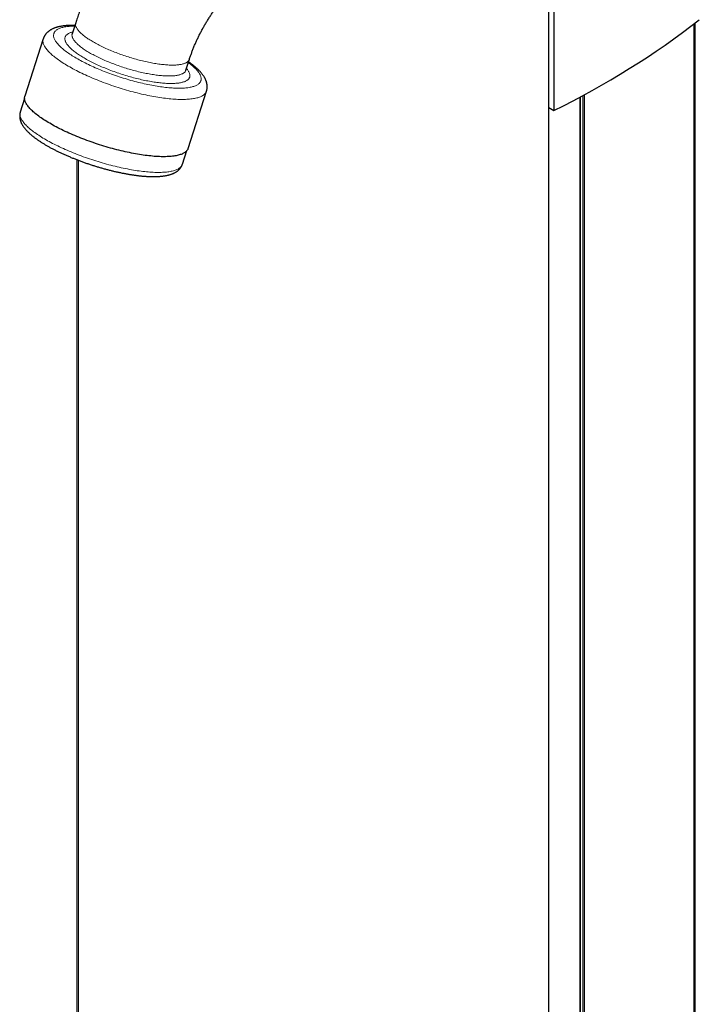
# Model space of a CAD drawing. Header units: millimetres. Extents: x 8 to 913, y 12 to 2661.
# Tile 8 of 39: x 644 to 883, y 636 to 982. Entities that reach past the tile are written whole.
import ezdxf

# ---------------------------------------------------------------- set-up
doc = ezdxf.new("R2010")
doc.units = ezdxf.units.MM

msp = doc.modelspace()

# ---------------------------------------------------------------- linework, layer by layer
at = {"color": 7, "linetype": 'Continuous', "lineweight": 30}
for p, q in [((829.79, 85.87), (829.79, 1039.84)), ((831.52, 1040.72), (831.52, 950)), ((663.41, 980.84), (662.18, 977.02)), ((881.23, 175.86), (881.23, 980.78)), ((652, 975.23), (645.53, 955.1)), ((702.17, 964.18), (703.4, 968.01)), ((702.95, 936.67), (709.41, 956.81)), ((645.43, 954.24), (643.93, 949.42)), ((840.78, 177.11), (840.78, 954.72)), ((841.91, 175.79), (841.91, 955.33)), ((829.79, 951.01), (831.52, 950)), ((700.95, 931.11), (702.54, 935.91)), ((663.81, 932.7), (663.81, 160.83))]:
    msp.add_line(p, q, dxfattribs=at)
at = {"color": 8, "linetype": 'Continuous', "lineweight": 0}
for p, q in [((880.75, 175.83), (880.75, 980.41)), ((840.97, 176.88), (840.97, 954.83)), ((841.73, 176), (841.73, 955.23)), ((842.39, 175.76), (842.39, 955.59)), ((664.39, 160.38), (664.39, 932.48))]:
    msp.add_line(p, q, dxfattribs=at)
at = {"color": 8, "linetype": 'Continuous', "lineweight": 0, "flags": 128}
for points in [[(663.41, 980.84), (663.37, 980.72), (663.34, 980.56), (663.33, 980.4), (663.33, 980.23), (663.35, 980.06), (663.38, 979.89), (663.43, 979.71), (663.49, 979.53), (663.57, 979.34), (663.66, 979.15), (663.76, 978.95), (663.89, 978.76), (664.02, 978.56), (664.17, 978.35), (664.34, 978.15), (664.52, 977.94), (664.71, 977.72), (664.92, 977.51), (665.14, 977.29), (665.38, 977.07), (665.63, 976.85), (665.89, 976.63), (666.16, 976.4), (666.45, 976.18), (666.75, 975.95), (667.07, 975.72), (667.39, 975.49), (667.73, 975.26), (668.08, 975.03), (668.44, 974.8), (668.82, 974.57), (669.2, 974.33), (669.59, 974.1), (670, 973.87), (670.41, 973.64), (670.84, 973.41), (671.27, 973.18), (671.72, 972.95), (672.17, 972.72), (672.63, 972.5), (673.1, 972.27), (673.57, 972.05), (674.06, 971.83), (674.55, 971.61), (675.05, 971.39), (675.55, 971.17), (676.06, 970.96), (676.57, 970.75), (677.09, 970.54), (677.62, 970.34), (678.15, 970.14), (678.68, 969.94), (679.22, 969.74), (679.76, 969.55), (680.3, 969.37), (680.85, 969.18), (681.4, 969), (681.94, 968.83), (682.49, 968.65), (683.04, 968.49), (683.59, 968.32), (684.15, 968.17), (684.7, 968.01), (685.24, 967.86), (685.79, 967.72), (686.34, 967.58), (686.88, 967.45), (687.42, 967.32), (687.96, 967.2), (688.5, 967.08), (689.03, 966.97), (689.55, 966.86), (690.07, 966.76), (690.59, 966.66), (691.1, 966.58), (691.61, 966.49), (692.11, 966.42), (692.6, 966.34), (693.09, 966.28), (693.57, 966.22), (694.04, 966.17), (694.5, 966.12), (694.95, 966.08), (695.4, 966.05), (695.84, 966.02), (696.27, 966), (696.68, 965.98), (697.09, 965.97), (697.49, 965.97), (697.88, 965.97), (698.25, 965.99)], [(663.04, 979.69), (662.85, 979.69), (662.39, 979.68), (661.94, 979.66), (661.5, 979.63), (661.08, 979.59), (660.67, 979.55), (660.27, 979.5), (659.89, 979.44), (659.53, 979.38), (659.18, 979.3), (658.84, 979.23), (658.52, 979.14), (658.22, 979.05), (657.93, 978.94), (657.66, 978.84), (657.41, 978.72), (657.17, 978.6), (656.95, 978.47), (656.74, 978.34), (656.55, 978.2), (656.38, 978.05), (656.23, 977.89), (656.09, 977.73), (655.98, 977.57), (655.88, 977.4), (655.79, 977.22), (655.73, 977.03), (655.68, 976.84), (655.65, 976.65), (655.64, 976.45), (655.64, 976.24), (655.66, 976.03), (655.71, 975.81), (655.76, 975.59), (655.84, 975.37), (655.94, 975.14), (656.05, 974.9), (656.18, 974.66), (656.32, 974.42), (656.49, 974.17), (656.67, 973.92), (656.87, 973.67), (657.08, 973.41), (657.31, 973.15), (657.56, 972.89), (657.83, 972.62), (658.11, 972.35), (658.4, 972.08), (658.72, 971.81), (659.05, 971.53), (659.39, 971.25), (659.75, 970.97), (660.13, 970.69), (660.52, 970.41), (660.92, 970.13), (661.34, 969.84), (661.77, 969.56), (662.21, 969.27), (662.67, 968.99), (663.14, 968.7), (663.63, 968.41), (664.12, 968.13)], [(666.79, 968.23), (666.37, 968.47), (665.96, 968.71), (665.56, 968.95), (665.18, 969.19), (664.8, 969.44), (664.43, 969.68), (664.08, 969.92), (663.74, 970.16), (663.41, 970.4), (663.09, 970.64), (662.78, 970.87), (662.49, 971.11), (662.21, 971.34), (661.95, 971.57), (661.7, 971.8), (661.46, 972.03), (661.23, 972.26), (661.02, 972.48), (660.83, 972.7), (660.64, 972.92), (660.48, 973.13), (660.32, 973.35), (660.18, 973.56), (660.06, 973.76), (659.95, 973.96), (659.86, 974.16), (659.78, 974.36), (659.71, 974.55), (659.66, 974.74), (659.63, 974.92), (659.61, 975.1), (659.6, 975.27), (659.61, 975.44), (659.64, 975.61), (659.68, 975.77), (659.74, 975.93), (659.81, 976.08), (659.89, 976.22), (659.99, 976.36), (660.11, 976.5), (660.24, 976.63), (660.38, 976.76), (660.54, 976.88), (660.71, 976.99), (660.9, 977.1), (661.1, 977.2), (661.32, 977.3), (661.55, 977.39), (661.79, 977.47), (662.05, 977.55), (662.32, 977.63), (662.38, 977.64)], [(662.18, 977.02), (662.16, 976.93), (662.12, 976.77), (662.11, 976.61), (662.1, 976.45), (662.12, 976.28), (662.14, 976.11), (662.19, 975.93), (662.24, 975.75), (662.32, 975.56), (662.41, 975.37), (662.51, 975.18), (662.63, 974.98), (662.76, 974.78), (662.91, 974.58), (663.07, 974.37), (663.24, 974.16), (663.43, 973.95), (663.64, 973.74), (663.86, 973.52), (664.09, 973.3), (664.33, 973.08), (664.59, 972.86), (664.86, 972.63), (665.15, 972.41), (665.45, 972.18), (665.76, 971.95), (666.08, 971.72), (666.42, 971.49), (666.76, 971.26), (667.12, 971.03), (667.49, 970.8), (667.87, 970.57), (668.27, 970.33), (668.67, 970.1)], [(661.31, 965.31), (660.76, 965.63), (660.22, 965.95), (659.7, 966.26), (659.19, 966.58), (658.7, 966.9), (658.22, 967.21), (657.75, 967.53), (657.31, 967.85), (656.87, 968.16), (656.46, 968.47), (656.06, 968.78), (655.68, 969.09), (655.31, 969.4), (654.96, 969.7), (654.63, 970), (654.32, 970.3), (654.02, 970.6), (653.75, 970.89), (653.49, 971.18), (653.25, 971.46), (653.03, 971.75), (652.83, 972.02), (652.65, 972.3), (652.49, 972.57), (652.34, 972.83), (652.22, 973.09), (652.11, 973.35), (652.03, 973.6), (651.96, 973.84), (651.92, 974.08), (651.89, 974.32), (651.89, 974.55), (651.9, 974.77), (651.93, 974.99), (651.99, 975.2), (652, 975.23)], [(668.67, 970.1), (669.08, 969.87), (669.5, 969.64), (669.93, 969.41), (670.38, 969.18), (670.83, 968.95), (671.28, 968.73), (671.75, 968.5), (672.23, 968.28), (672.71, 968.06), (673.2, 967.84), (673.69, 967.62), (674.19, 967.4), (674.7, 967.19), (675.22, 966.98), (675.74, 966.77), (676.26, 966.56), (676.79, 966.36), (677.32, 966.16), (677.86, 965.97), (678.4, 965.77), (678.94, 965.59), (679.48, 965.4), (680.03, 965.22), (680.58, 965.04), (681.13, 964.87), (681.68, 964.7), (682.23, 964.54), (682.78, 964.38), (683.33, 964.22), (683.88, 964.07), (684.43, 963.93), (684.97, 963.79), (685.52, 963.65), (686.06, 963.52), (686.6, 963.4), (687.13, 963.28), (687.67, 963.17), (688.19, 963.06), (688.72, 962.96), (689.23, 962.86), (689.75, 962.77), (690.25, 962.69), (690.76, 962.61), (691.25, 962.54), (691.74, 962.47), (692.22, 962.41), (692.69, 962.35), (693.16, 962.31), (693.61, 962.26), (694.06, 962.23), (694.5, 962.2), (694.93, 962.18), (695.35, 962.16), (695.76, 962.15), (696.16, 962.14), (696.55, 962.15), (696.93, 962.16), (697.3, 962.17), (697.66, 962.19), (698, 962.22), (698.33, 962.25), (698.65, 962.3), (698.96, 962.34), (699.26, 962.39), (699.54, 962.45), (699.81, 962.52), (700.07, 962.59), (700.31, 962.67), (700.54, 962.75), (700.75, 962.84), (700.96, 962.93), (701.14, 963.04), (701.32, 963.14), (701.47, 963.25), (701.62, 963.37), (701.75, 963.49), (701.86, 963.62), (701.96, 963.76), (702.05, 963.9), (702.12, 964.04), (702.17, 964.18)], [(664.12, 968.13), (664.63, 967.84), (665.15, 967.56), (665.68, 967.27), (666.23, 966.99), (666.78, 966.71), (667.34, 966.43), (667.92, 966.15), (668.5, 965.87), (669.09, 965.6), (669.69, 965.33), (670.3, 965.06), (670.91, 964.79), (671.53, 964.52), (672.16, 964.26), (672.8, 964), (673.44, 963.75), (674.09, 963.49), (674.74, 963.24), (675.4, 963), (676.06, 962.76), (676.73, 962.52), (677.4, 962.29), (678.07, 962.06), (678.74, 961.84), (679.42, 961.62), (680.1, 961.4), (680.78, 961.2), (681.46, 960.99), (682.14, 960.79), (682.81, 960.6), (683.49, 960.41), (684.17, 960.23), (684.84, 960.06), (685.52, 959.89), (686.19, 959.72), (686.85, 959.57), (687.52, 959.41), (688.18, 959.27), (688.83, 959.13), (689.48, 959), (690.13, 958.87), (690.76, 958.76), (691.4, 958.65), (692.02, 958.54), (692.64, 958.44), (693.25, 958.35), (693.85, 958.27), (694.45, 958.19), (695.03, 958.13), (695.61, 958.06), (696.18, 958.01), (696.73, 957.96), (697.28, 957.92), (697.82, 957.89), (698.34, 957.87), (698.85, 957.85), (699.36, 957.84), (699.84, 957.84), (700.32, 957.84), (700.78, 957.86), (701.24, 957.88), (701.67, 957.91), (702.1, 957.94), (702.5, 957.98), (702.9, 958.03), (703.28, 958.09), (703.65, 958.16), (704, 958.23), (704.33, 958.31), (704.65, 958.39), (704.95, 958.49), (705.24, 958.59), (705.51, 958.7), (705.77, 958.81), (706.01, 958.93), (706.23, 959.06), (706.43, 959.2), (706.62, 959.34), (706.79, 959.48), (706.94, 959.64), (707.08, 959.8), (707.2, 959.97), (707.3, 960.14), (707.38, 960.32), (707.45, 960.5), (707.5, 960.69), (707.53, 960.89), (707.54, 961.09), (707.53, 961.29), (707.51, 961.5), (707.47, 961.72), (707.41, 961.94), (707.33, 962.17), (707.24, 962.4), (707.13, 962.63), (707, 962.87), (706.85, 963.11), (706.69, 963.36), (706.51, 963.61), (706.31, 963.87), (706.09, 964.12), (705.86, 964.38), (705.61, 964.65), (705.35, 964.91), (705.07, 965.18), (704.77, 965.45), (704.46, 965.73), (704.13, 966), (703.78, 966.28), (703.42, 966.56), (703.05, 966.84), (703.03, 966.86)], [(702.37, 964.81), (702.53, 964.61), (702.7, 964.4), (702.85, 964.19), (702.99, 963.98), (703.11, 963.77), (703.22, 963.57), (703.32, 963.37), (703.4, 963.18), (703.46, 962.99), (703.51, 962.8), (703.55, 962.61), (703.57, 962.44), (703.57, 962.26), (703.56, 962.09), (703.54, 961.93), (703.5, 961.76), (703.44, 961.61), (703.37, 961.46), (703.28, 961.31), (703.18, 961.17), (703.07, 961.03), (702.94, 960.9), (702.79, 960.78), (702.63, 960.66), (702.46, 960.54), (702.27, 960.44), (702.07, 960.33), (701.86, 960.24), (701.63, 960.14), (701.38, 960.06), (701.13, 959.98), (700.85, 959.91), (700.57, 959.84), (700.27, 959.78), (699.96, 959.72), (699.64, 959.67), (699.31, 959.63), (698.96, 959.6), (698.6, 959.57), (698.23, 959.54), (697.85, 959.52), (697.46, 959.51), (697.05, 959.51), (696.64, 959.51), (696.21, 959.52), (695.78, 959.53), (695.34, 959.55), (694.88, 959.58), (694.42, 959.61), (693.95, 959.65), (693.47, 959.7), (692.98, 959.75), (692.48, 959.81), (691.98, 959.87), (691.47, 959.94), (690.95, 960.02), (690.43, 960.1), (689.9, 960.19), (689.36, 960.29), (688.82, 960.39), (688.27, 960.49), (687.72, 960.6), (687.17, 960.72), (686.61, 960.84), (686.05, 960.97), (685.48, 961.11), (684.92, 961.24), (684.35, 961.39), (683.77, 961.54), (683.2, 961.69), (682.63, 961.85), (682.05, 962.01), (681.48, 962.18), (680.9, 962.35), (680.33, 962.53), (679.75, 962.71), (679.18, 962.9), (678.61, 963.09), (678.04, 963.28), (677.47, 963.48), (676.91, 963.68), (676.35, 963.88), (675.79, 964.09), (675.24, 964.3), (674.69, 964.51), (674.14, 964.73), (673.6, 964.95), (673.07, 965.17), (672.54, 965.4), (672.02, 965.62), (671.51, 965.85), (671, 966.08), (670.5, 966.32), (670.01, 966.55), (669.52, 966.79), (669.04, 967.02), (668.58, 967.26), (668.12, 967.5), (667.67, 967.74), (667.22, 967.98), (666.79, 968.23)], [(698.25, 965.99), (698.62, 966), (698.97, 966.03), (699.31, 966.05), (699.64, 966.09), (699.96, 966.13), (700.26, 966.18), (700.56, 966.23), (700.84, 966.3), (701.1, 966.36), (701.36, 966.43), (701.6, 966.51), (701.82, 966.6), (702.03, 966.69), (702.23, 966.79), (702.42, 966.89), (702.58, 967), (702.74, 967.11), (702.88, 967.23), (703.01, 967.35), (703.12, 967.48), (703.21, 967.62), (703.29, 967.76), (703.36, 967.9), (703.4, 968.01)], [(709.41, 956.81), (709.35, 956.64), (709.26, 956.44), (709.15, 956.25), (709.02, 956.06), (708.86, 955.88), (708.69, 955.71), (708.5, 955.55), (708.3, 955.39), (708.07, 955.24), (707.82, 955.1), (707.56, 954.96), (707.27, 954.84), (706.97, 954.72), (706.65, 954.61), (706.32, 954.5), (705.96, 954.41), (705.59, 954.32), (705.2, 954.24), (704.8, 954.17), (704.37, 954.1), (703.93, 954.05), (703.48, 954), (703.01, 953.96), (702.52, 953.93), (702.02, 953.91), (701.51, 953.89), (700.98, 953.89), (700.44, 953.89), (699.88, 953.9), (699.31, 953.92), (698.73, 953.94), (698.13, 953.98), (697.53, 954.02), (696.91, 954.07), (696.28, 954.13), (695.64, 954.2), (694.99, 954.28), (694.33, 954.36), (693.66, 954.46), (692.98, 954.56), (692.29, 954.66), (691.6, 954.78), (690.9, 954.9), (690.19, 955.04), (689.47, 955.17), (688.75, 955.32), (688.02, 955.47), (687.29, 955.63), (686.55, 955.8), (685.81, 955.98), (685.07, 956.16), (684.32, 956.35), (683.57, 956.54), (682.82, 956.74), (682.07, 956.95), (681.31, 957.17), (680.56, 957.39), (679.81, 957.61), (679.05, 957.84), (678.3, 958.08), (677.55, 958.33), (676.8, 958.57), (676.05, 958.83), (675.31, 959.09), (674.57, 959.35), (673.84, 959.62), (673.11, 959.89), (672.38, 960.16), (671.66, 960.44), (670.95, 960.73), (670.24, 961.02), (669.54, 961.31), (668.85, 961.6), (668.17, 961.9), (667.49, 962.2), (666.83, 962.5), (666.17, 962.81), (665.52, 963.11), (664.89, 963.42), (664.26, 963.74), (663.65, 964.05), (663.05, 964.36), (662.46, 964.68), (661.88, 964.99), (661.31, 965.31)], [(643.93, 949.42), (643.89, 949.27), (643.84, 949.06), (643.82, 948.84), (643.82, 948.61), (643.84, 948.38), (643.88, 948.15), (643.94, 947.91), (644.01, 947.66), (644.11, 947.41), (644.22, 947.15), (644.36, 946.89), (644.51, 946.62), (644.69, 946.35), (644.88, 946.08), (645.09, 945.8), (645.32, 945.52), (645.57, 945.23), (645.84, 944.94), (646.12, 944.65), (646.43, 944.35), (646.75, 944.05), (647.09, 943.75), (647.44, 943.45), (647.82, 943.14), (648.21, 942.84), (648.61, 942.53), (649.04, 942.22), (649.48, 941.9), (649.93, 941.59), (650.4, 941.28), (650.89, 940.96), (651.39, 940.65), (651.9, 940.33), (652.43, 940.01), (652.97, 939.7), (653.53, 939.38), (654.1, 939.07), (654.68, 938.76), (655.27, 938.44), (655.88, 938.13)], [(655.88, 938.13), (656.5, 937.82), (657.12, 937.52), (657.76, 937.21), (658.41, 936.91), (659.07, 936.6), (659.74, 936.3), (660.41, 936.01), (661.1, 935.71), (661.79, 935.42), (662.49, 935.14), (663.19, 934.85), (663.9, 934.57), (664.62, 934.3), (665.35, 934.03), (666.07, 933.76), (666.81, 933.5), (667.54, 933.24), (668.28, 932.98), (669.03, 932.73), (669.77, 932.49), (670.52, 932.25), (671.27, 932.02), (672.02, 931.79), (672.76, 931.57), (673.51, 931.36), (674.26, 931.15), (675.01, 930.95), (675.75, 930.75), (676.5, 930.56), (677.24, 930.38), (677.98, 930.2), (678.71, 930.03), (679.44, 929.87), (680.16, 929.71), (680.88, 929.57), (681.59, 929.43), (682.3, 929.29), (683, 929.17), (683.69, 929.05), (684.38, 928.94), (685.06, 928.84), (685.72, 928.74), (686.38, 928.65), (687.03, 928.57), (687.67, 928.5), (688.3, 928.44), (688.92, 928.39), (689.53, 928.34), (690.12, 928.3), (690.71, 928.27), (691.28, 928.25), (691.84, 928.24), (692.38, 928.23), (692.91, 928.23), (693.43, 928.25), (693.93, 928.26), (694.42, 928.29), (694.89, 928.33), (695.35, 928.37), (695.79, 928.42), (696.22, 928.48), (696.62, 928.55), (697.02, 928.63), (697.39, 928.71), (697.75, 928.81), (698.09, 928.91), (698.42, 929.02), (698.72, 929.13), (699.01, 929.25), (699.28, 929.39), (699.53, 929.52), (699.77, 929.67), (699.98, 929.82), (700.18, 929.98), (700.35, 930.15), (700.51, 930.33), (700.65, 930.51), (700.77, 930.69), (700.87, 930.89), (700.94, 931.09), (700.95, 931.11)]]:
    msp.add_lwpolyline(points, dxfattribs=at)
at = {"color": 7, "linetype": 'Continuous', "lineweight": 30, "flags": 128}
msp.add_lwpolyline([(702.95, 936.67), (702.89, 936.5), (702.79, 936.3), (702.68, 936.11), (702.55, 935.92), (702.4, 935.74), (702.23, 935.57), (702.04, 935.41), (701.83, 935.25), (701.6, 935.1), (701.36, 934.96), (701.09, 934.83), (700.81, 934.7), (700.51, 934.58), (700.19, 934.47), (699.85, 934.36), (699.5, 934.27), (699.13, 934.18), (698.74, 934.1), (698.33, 934.03), (697.91, 933.96), (697.47, 933.91), (697.02, 933.86), (696.55, 933.82), (696.06, 933.79), (695.56, 933.77), (695.05, 933.75), (694.52, 933.75), (693.97, 933.75), (693.42, 933.76), (692.85, 933.78), (692.26, 933.8), (691.67, 933.84), (691.06, 933.88), (690.44, 933.94), (689.81, 934), (689.17, 934.06), (688.52, 934.14), (687.86, 934.22), (687.19, 934.32), (686.52, 934.42), (685.83, 934.53), (685.13, 934.64), (684.43, 934.76), (683.72, 934.9), (683.01, 935.03), (682.29, 935.18), (681.56, 935.33), (680.83, 935.5), (680.09, 935.66), (679.35, 935.84), (678.61, 936.02), (677.86, 936.21), (677.11, 936.4), (676.36, 936.61), (675.6, 936.81), (674.85, 937.03), (674.1, 937.25), (673.34, 937.47), (672.59, 937.71), (671.83, 937.94), (671.08, 938.19), (670.34, 938.43), (669.59, 938.69), (668.85, 938.95), (668.11, 939.21), (667.37, 939.48), (666.64, 939.75), (665.92, 940.03), (665.2, 940.31), (664.48, 940.59), (663.78, 940.88), (663.08, 941.17), (662.39, 941.46), (661.7, 941.76), (661.03, 942.06), (660.36, 942.36), (659.71, 942.67), (659.06, 942.98), (658.42, 943.29), (657.8, 943.6), (657.18, 943.91), (656.58, 944.22), (655.99, 944.54), (655.41, 944.85), (654.85, 945.17), (654.3, 945.49), (653.76, 945.81), (653.24, 946.12), (652.73, 946.44), (652.23, 946.76), (651.75, 947.08), (651.29, 947.39), (650.84, 947.71), (650.41, 948.02), (649.99, 948.33), (649.59, 948.64), (649.21, 948.95), (648.85, 949.26), (648.5, 949.56), (648.17, 949.86), (647.85, 950.16), (647.56, 950.46), (647.28, 950.75), (647.03, 951.04), (646.79, 951.32), (646.57, 951.61), (646.37, 951.88), (646.19, 952.16), (646.02, 952.43), (645.88, 952.69), (645.75, 952.95), (645.65, 953.21), (645.57, 953.46), (645.5, 953.71), (645.45, 953.95), (645.43, 954.18), (645.42, 954.41), (645.44, 954.63), (645.47, 954.85), (645.52, 955.06), (645.53, 955.1)], dxfattribs=at)
at = {"color": 7, "linetype": 'Continuous', "lineweight": 30}
msp.add_ellipse((763.57, 1084.91), major_axis=(191.11, 90.21), ratio=0.714681, start_param=4.730655, end_param=5.019019, dxfattribs=at)
for points, knots in [([(694.58, 1027.64), (694.44, 1027.53), (694.06, 1027.21), (693.43, 1026.69), (692.7, 1026.05), (691.98, 1025.41), (691.26, 1024.76), (690.55, 1024.1), (689.84, 1023.43), (689.14, 1022.75), (688.44, 1022.07), (687.76, 1021.37), (687.07, 1020.67), (686.4, 1019.95), (685.73, 1019.23), (685.06, 1018.51), (684.4, 1017.77), (683.75, 1017.03), (683.11, 1016.27), (682.47, 1015.51), (681.84, 1014.75), (681.22, 1013.97), (680.6, 1013.19), (679.99, 1012.41), (679.39, 1011.61), (678.8, 1010.81), (678.21, 1010.01), (677.63, 1009.19), (677.05, 1008.37), (676.49, 1007.55), (675.93, 1006.72), (675.38, 1005.88), (674.84, 1005.04), (674.3, 1004.19), (673.77, 1003.34), (673.25, 1002.48), (672.74, 1001.62), (672.24, 1000.75), (671.74, 999.88), (671.26, 999), (670.78, 998.12), (670.31, 997.24), (669.85, 996.35), (669.39, 995.45), (668.95, 994.56), (668.51, 993.65), (668.08, 992.75), (667.67, 991.84), (667.26, 990.93), (666.86, 990.01), (666.46, 989.1), (666.08, 988.17), (665.71, 987.25), (665.35, 986.32), (664.99, 985.39), (664.65, 984.46), (664.31, 983.53), (663.99, 982.59), (663.68, 981.7), (663.5, 981.11), (663.41, 980.84)], [0, 0, 0, 0, 0.009774, 0.027442, 0.045092, 0.06273, 0.080353, 0.097962, 0.115557, 0.133136, 0.150701, 0.16825, 0.185784, 0.203303, 0.220808, 0.238298, 0.255773, 0.273235, 0.290683, 0.308118, 0.325541, 0.342951, 0.36035, 0.377738, 0.395116, 0.412484, 0.429844, 0.447194, 0.464538, 0.481874, 0.499204, 0.516529, 0.533848, 0.551164, 0.568476, 0.585786, 0.603094, 0.620401, 0.637708, 0.655015, 0.672323, 0.689633, 0.706945, 0.724261, 0.741581, 0.758905, 0.776235, 0.793571, 0.810915, 0.828266, 0.845625, 0.862994, 0.880372, 0.897762, 0.915162, 0.932574, 0.949999, 0.967437, 0.984888, 1, 1, 1, 1]), ([(703.4, 968.01), (703.43, 968.1), (703.52, 968.39), (703.68, 968.88), (703.88, 969.46), (704.09, 970.04), (704.31, 970.62), (704.53, 971.21), (704.76, 971.8), (705, 972.39), (705.25, 972.98), (705.5, 973.57), (705.77, 974.16), (706.03, 974.75), (706.31, 975.34), (706.59, 975.93), (706.88, 976.52), (707.18, 977.11), (707.48, 977.69), (707.79, 978.27), (708.11, 978.85), (708.43, 979.43), (708.76, 980), (709.09, 980.57), (709.43, 981.14), (709.77, 981.7), (710.12, 982.26), (710.48, 982.82), (710.84, 983.36), (711.2, 983.91), (711.57, 984.44), (711.94, 984.97), (712.32, 985.5), (712.7, 986.02), (713.08, 986.53), (713.46, 987.03), (713.85, 987.53), (714.24, 988.02), (714.64, 988.5), (715.03, 988.98), (715.43, 989.45), (715.83, 989.9), (716.23, 990.35), (716.63, 990.79), (717.03, 991.22), (717.43, 991.65), (717.83, 992.06), (718.24, 992.46), (718.64, 992.85), (719.04, 993.24), (719.43, 993.61), (719.83, 993.97), (720.23, 994.33), (720.62, 994.67), (720.98, 994.98), (721.21, 995.17), (721.31, 995.25)], [0, 0, 0, 0, 0.009549, 0.028229, 0.046937, 0.065677, 0.084448, 0.103248, 0.122076, 0.14093, 0.159808, 0.178707, 0.197628, 0.216567, 0.235522, 0.254493, 0.273476, 0.292471, 0.311475, 0.330486, 0.349503, 0.368524, 0.387547, 0.406569, 0.425589, 0.444605, 0.463615, 0.482616, 0.501608, 0.520588, 0.539554, 0.558505, 0.577439, 0.596353, 0.615247, 0.634118, 0.652964, 0.671785, 0.690577, 0.70934, 0.728071, 0.746769, 0.765432, 0.784059, 0.802649, 0.821198, 0.839707, 0.858174, 0.876596, 0.894974, 0.913306, 0.93159, 0.949825, 0.968011, 0.986147, 1, 1, 1, 1]), ([(663.12, 979.94), (663.03, 979.94), (662.79, 979.95), (662.38, 979.95), (661.91, 979.94), (661.45, 979.93), (660.99, 979.91), (660.54, 979.88), (660.09, 979.85), (659.65, 979.81), (659.22, 979.76), (658.8, 979.7), (658.38, 979.63), (657.97, 979.56), (657.57, 979.47), (657.18, 979.38), (656.79, 979.27), (656.42, 979.16), (656.05, 979.03), (655.7, 978.89), (655.37, 978.75), (655.04, 978.59), (654.74, 978.43), (654.45, 978.26), (654.18, 978.08), (653.92, 977.89), (653.68, 977.7), (653.46, 977.5), (653.25, 977.29), (653.05, 977.08), (652.87, 976.86), (652.7, 976.64), (652.54, 976.41), (652.4, 976.17), (652.28, 975.93), (652.16, 975.68), (652.07, 975.45), (652.02, 975.3), (652, 975.23)], [0, 0, 0, 0, 0.01598, 0.046551, 0.077247, 0.108078, 0.139053, 0.170185, 0.201483, 0.232958, 0.264616, 0.296463, 0.328496, 0.360704, 0.393063, 0.425526, 0.458013, 0.490395, 0.52253, 0.554255, 0.5854, 0.615813, 0.64538, 0.674033, 0.701755, 0.728568, 0.754523, 0.779689, 0.804147, 0.827976, 0.851256, 0.874065, 0.896473, 0.918549, 0.940355, 0.961951, 0.983392, 1, 1, 1, 1]), ([(662.18, 977.02), (662.18, 977.01), (662.17, 976.99), (662.16, 976.97), (662.16, 976.96), (662.16, 976.97), (662.16, 976.97)], [0, 0, 0, 0, 0.340216, 0.66436, 0.958476, 1, 1, 1, 1]), ([(709.41, 956.81), (709.42, 956.85), (709.47, 956.97), (709.52, 957.18), (709.58, 957.44), (709.62, 957.71), (709.64, 957.97), (709.66, 958.24), (709.66, 958.51), (709.64, 958.78), (709.62, 959.05), (709.58, 959.32), (709.52, 959.6), (709.46, 959.87), (709.38, 960.15), (709.28, 960.43), (709.17, 960.72), (709.04, 961), (708.9, 961.29), (708.74, 961.58), (708.57, 961.88), (708.37, 962.18), (708.16, 962.48), (707.94, 962.78), (707.7, 963.09), (707.44, 963.39), (707.17, 963.7), (706.88, 964), (706.58, 964.3), (706.27, 964.59), (705.95, 964.89), (705.62, 965.18), (705.28, 965.47), (704.93, 965.76), (704.57, 966.04), (704.2, 966.32), (703.82, 966.61), (703.46, 966.87), (703.22, 967.03), (703.11, 967.11)], [0, 0, 0, 0, 0.009881, 0.031168, 0.052453, 0.073789, 0.095227, 0.116821, 0.138628, 0.160705, 0.183115, 0.205921, 0.229191, 0.252996, 0.277406, 0.302493, 0.328323, 0.354955, 0.382433, 0.410777, 0.439979, 0.469991, 0.500727, 0.532063, 0.563854, 0.595949, 0.628207, 0.660503, 0.692731, 0.724837, 0.756789, 0.788569, 0.820171, 0.851595, 0.882848, 0.913938, 0.944875, 0.97567, 1, 1, 1, 1]), ([(702.16, 964.13), (702.16, 964.13), (702.16, 964.13), (702.16, 964.14), (702.16, 964.16), (702.17, 964.18), (702.17, 964.18)], [0, 0, 0, 0, 0.201938, 0.504387, 0.851642, 1, 1, 1, 1]), ([(643.93, 949.42), (643.91, 949.36), (643.87, 949.23), (643.82, 949.01), (643.77, 948.76), (643.74, 948.51), (643.72, 948.25), (643.71, 947.99), (643.72, 947.74), (643.75, 947.48), (643.78, 947.21), (643.83, 946.95), (643.89, 946.68), (643.97, 946.42), (644.06, 946.14), (644.17, 945.87), (644.29, 945.59), (644.43, 945.31), (644.59, 945.02), (644.76, 944.74), (644.95, 944.45), (645.16, 944.15), (645.38, 943.86), (645.61, 943.57), (645.86, 943.27), (646.13, 942.98), (646.4, 942.69), (646.69, 942.4), (646.99, 942.11), (647.31, 941.83), (647.63, 941.54), (647.96, 941.26), (648.31, 940.98), (648.66, 940.7), (649.02, 940.42), (649.4, 940.15), (649.78, 939.87), (650.17, 939.6), (650.57, 939.32), (650.99, 939.05), (651.41, 938.78), (651.84, 938.51), (652.27, 938.24), (652.72, 937.97), (653.18, 937.71), (653.64, 937.44), (654.11, 937.18), (654.59, 936.91), (655.08, 936.65), (655.58, 936.39), (656.08, 936.13), (656.59, 935.87), (657.11, 935.62), (657.63, 935.37), (658.16, 935.11), (658.7, 934.86), (659.24, 934.62), (659.79, 934.37), (660.34, 934.13), (660.9, 933.89), (661.47, 933.65), (662.04, 933.41), (662.61, 933.18), (663.19, 932.95), (663.77, 932.72), (664.36, 932.49), (664.95, 932.27), (665.54, 932.05), (666.14, 931.84), (666.73, 931.62), (667.33, 931.41), (667.94, 931.21), (668.54, 931.01), (669.15, 930.81), (669.76, 930.61), (670.37, 930.42), (670.98, 930.24), (671.59, 930.05), (672.2, 929.88), (672.81, 929.7), (673.42, 929.53), (674.03, 929.36), (674.63, 929.2), (675.24, 929.05), (675.85, 928.89), (676.45, 928.75), (677.05, 928.6), (677.65, 928.47), (678.25, 928.33), (678.84, 928.2), (679.43, 928.08), (680.02, 927.96), (680.61, 927.85), (681.19, 927.74), (681.76, 927.64), (682.33, 927.54), (682.9, 927.45), (683.46, 927.36), (684.02, 927.28), (684.57, 927.21), (685.12, 927.14), (685.66, 927.07), (686.2, 927.02), (686.73, 926.96), (687.25, 926.92), (687.77, 926.87), (688.28, 926.84), (688.78, 926.81), (689.28, 926.79), (689.77, 926.77), (690.25, 926.76), (690.72, 926.76), (691.19, 926.76), (691.65, 926.77), (692.11, 926.78), (692.55, 926.81), (692.99, 926.83), (693.42, 926.87), (693.85, 926.91), (694.26, 926.97), (694.67, 927.03), (695.07, 927.09), (695.46, 927.17), (695.85, 927.25), (696.22, 927.35), (696.59, 927.45), (696.95, 927.57), (697.29, 927.69), (697.62, 927.82), (697.94, 927.97), (698.25, 928.12), (698.54, 928.28), (698.81, 928.45), (699.07, 928.62), (699.31, 928.81), (699.53, 929), (699.74, 929.19), (699.94, 929.39), (700.12, 929.6), (700.28, 929.81), (700.43, 930.03), (700.57, 930.26), (700.7, 930.49), (700.8, 930.72), (700.89, 930.93), (700.93, 931.06), (700.95, 931.11)], [0, 0, 0, 0, 0.003501, 0.00878, 0.014066, 0.019372, 0.024715, 0.030109, 0.035572, 0.041118, 0.046766, 0.052531, 0.058433, 0.064488, 0.070712, 0.077118, 0.083716, 0.090512, 0.097502, 0.104675, 0.112012, 0.119486, 0.127064, 0.134714, 0.142406, 0.150112, 0.157809, 0.165484, 0.173128, 0.180738, 0.188311, 0.195847, 0.203348, 0.210814, 0.218248, 0.225652, 0.233027, 0.240376, 0.247701, 0.255004, 0.262286, 0.269548, 0.276794, 0.284023, 0.291238, 0.298439, 0.305628, 0.312805, 0.319971, 0.327128, 0.334275, 0.341414, 0.348546, 0.35567, 0.362788, 0.3699, 0.377006, 0.384107, 0.391204, 0.398296, 0.405384, 0.412469, 0.419551, 0.426629, 0.433705, 0.440779, 0.44785, 0.45492, 0.461988, 0.469055, 0.476121, 0.483186, 0.49025, 0.497314, 0.504378, 0.511442, 0.518506, 0.52557, 0.532635, 0.539701, 0.546768, 0.553836, 0.560906, 0.567977, 0.575051, 0.582127, 0.589205, 0.596287, 0.603371, 0.61046, 0.617552, 0.624648, 0.631749, 0.638855, 0.645966, 0.653083, 0.660207, 0.667337, 0.674475, 0.681622, 0.688777, 0.695941, 0.703116, 0.710303, 0.717501, 0.724713, 0.731939, 0.739181, 0.746439, 0.753716, 0.761013, 0.768331, 0.775673, 0.78304, 0.790435, 0.79786, 0.805316, 0.812807, 0.820333, 0.827897, 0.8355, 0.843141, 0.850818, 0.858528, 0.866262, 0.874007, 0.881737, 0.889424, 0.897035, 0.904533, 0.911883, 0.919055, 0.926027, 0.932789, 0.939342, 0.945693, 0.951856, 0.957848, 0.963689, 0.969399, 0.974995, 0.980497, 0.985923, 0.991289, 0.996612, 1, 1, 1, 1])]:
    msp.add_open_spline(points, degree=3, knots=knots, dxfattribs=at)

doc.saveas('drawing.dxf')
